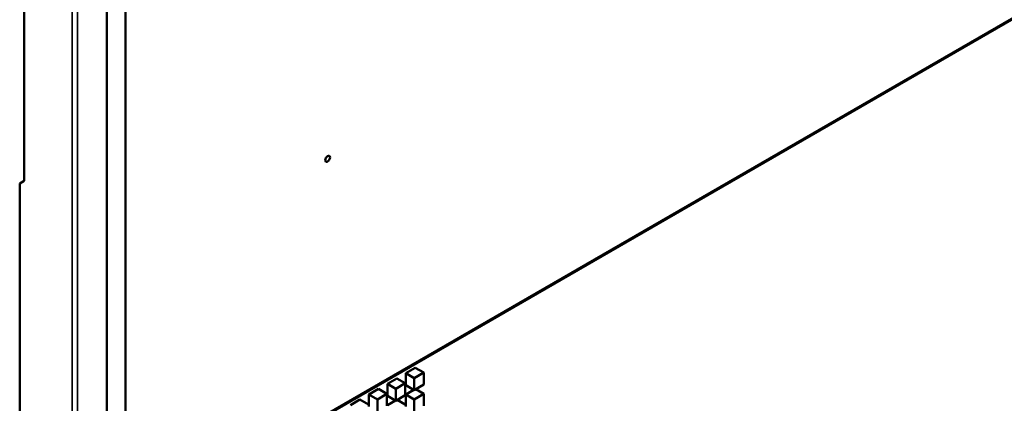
# Model space of a CAD drawing. Header units: millimetres. Extents: x 0 to 4878, y -120 to 1682.
# Tile 174 of 256: x 1919 to 1993, y 487 to 516. Entities that reach past the tile are written whole.
import ezdxf

# ---------------------------------------------------------------- set-up
doc = ezdxf.new("R2010")
doc.units = ezdxf.units.MM
doc.header["$LTSCALE"] = 2
doc.layers.add('Sichtbar (ISO)', color=7, linetype='Continuous', lineweight=50)
doc.layers.add('Sichtbar schmal (ISO)', color=7, linetype='Continuous', lineweight=35)

msp = doc.modelspace()

# ---------------------------------------------------------------- linework, layer by layer
at = {"layer": 'Sichtbar (ISO)'}
for p, q in [((1925.5377, 478.1859), (1925.5377, 682.1876)), ((1926.9519, 477.3694), (1926.9519, 681.3711)), ((2103.6225, 579.3703), (1926.9519, 477.3694)), ((1926.9522, 477.2876), (2103.6229, 579.2884)), ((1919.3552, 575.8008), (1919.3552, 503.5409)), ((1919.014, 503.3439), (1919.3552, 503.5409)), ((1919.014, 503.3439), (1919.014, 484.0326)), ((1947.9533, 489.1227), (1948.6604, 489.5309)), ((1949.2968, 489.1635), (1948.6604, 489.5309)), ((1946.5723, 488.3254), (1947.2794, 488.7336)), ((1947.9158, 488.3662), (1947.2794, 488.7336)), ((1947.9533, 488.2245), (1947.9533, 489.1227)), ((1948.5897, 488.7553), (1947.9533, 489.1227)), ((1948.5897, 488.7553), (1949.2968, 489.1635)), ((1948.5897, 487.8571), (1948.5897, 488.7553)), ((1949.2968, 489.1635), (1949.2968, 488.2654)), ((1945.1914, 487.5281), (1945.8985, 487.9363)), ((1946.5349, 487.5689), (1945.8985, 487.9363)), ((1946.5723, 487.4272), (1946.5723, 488.3254)), ((1947.2087, 487.958), (1946.5723, 488.3254)), ((1947.2087, 487.958), (1947.9158, 488.3662)), ((1947.2087, 487.0598), (1947.2087, 487.958)), ((1947.9158, 488.3662), (1947.9158, 487.4681)), ((1948.5897, 487.8571), (1947.9533, 488.2245)), ((1947.9533, 487.5281), (1948.5565, 487.8763)), ((1949.2968, 488.2654), (1948.5897, 487.8571)), ((1949.2968, 487.5689), (1948.6937, 487.9171)), ((1943.8104, 486.7308), (1944.5175, 487.139)), ((1945.1539, 486.7716), (1944.5175, 487.139)), ((1945.1914, 486.6299), (1945.1914, 487.5281)), ((1945.8277, 487.1606), (1945.1914, 487.5281)), ((1945.8277, 487.1606), (1946.5349, 487.5689)), ((1945.8277, 486.2625), (1945.8277, 487.1606)), ((1946.5349, 487.5689), (1946.5349, 486.6707)), ((1947.2087, 487.0598), (1946.5723, 487.4272)), ((1946.5723, 486.7308), (1947.1755, 487.079)), ((1947.9158, 487.4681), (1947.2087, 487.0598)), ((1947.9158, 486.7716), (1947.3127, 487.1198)), ((1947.9533, 486.6299), (1947.9533, 487.5281)), ((1948.5897, 487.1606), (1947.9533, 487.5281)), ((1948.5897, 487.1606), (1949.2968, 487.5689)), ((1948.5897, 486.2625), (1948.5897, 487.1606)), ((1949.2968, 487.5689), (1949.2968, 486.6707))]:
    msp.add_line(p, q, dxfattribs=at)
msp.add_ellipse((1942.0946, 505.1895), major_axis=(0.125, 0.2165), ratio=0.5773503, dxfattribs=at)
at = {"layer": 'Sichtbar schmal (ISO)'}
for p, q in [((1922.9467, 481.4334), (1922.9467, 682.8675)), ((1923.3353, 682.7188), (1923.3353, 481.2848))]:
    msp.add_line(p, q, dxfattribs=at)

doc.saveas('drawing.dxf')
